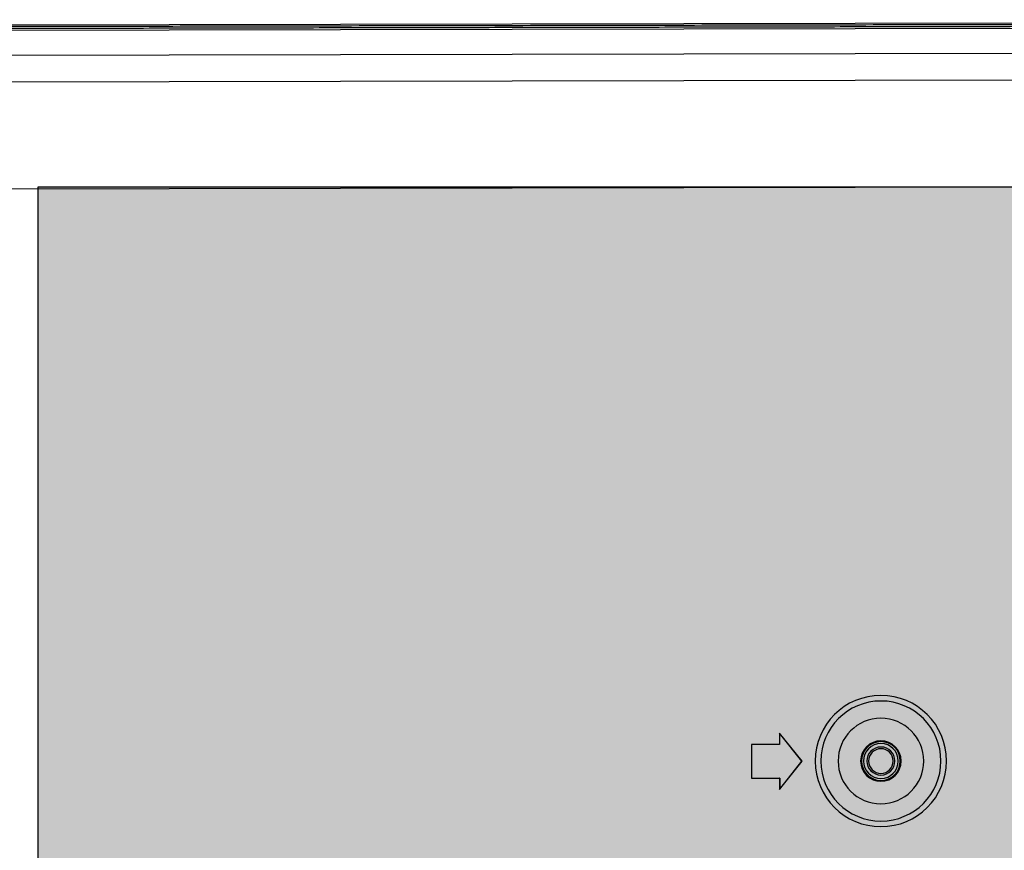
# Model space of a CAD drawing. Header units: millimetres. Extents: x 40090 to 187415, y -53271 to 40260.
# Tile 111 of 256: x 71758 to 71845, y 14429 to 14502. Entities that reach past the tile are written whole.
import ezdxf

# ---------------------------------------------------------------- set-up
doc = ezdxf.new("R2010")
doc.units = ezdxf.units.MM
for name, color, linetype in [('AVM_projekce', 240, 'Continuous'), ('AVM_projektor', 6, 'Continuous'), ('AVM_TECHNIKA', 6, 'Continuous')]:
    doc.layers.add(name, color=color, linetype=linetype)

# ---------------------------------------------------------------- blocks, each defined once
blk = doc.blocks.new('PT-FW430-bottom')
for p, q in [((-215, 3.285), (-215, 320.97)), ((-200.483, 304.353), (-200.483, 73.888)), ((-214.565, 304.016), (-214.565, 3.544)), ((-212.351, 304.11), (-212.351, 27.667)), ((-209.986, 304.238), (-209.986, 31.031)), ((-151, 190.867), (-148, 190.867)), ((-151, 188.367), (-151, 190.867)), ((-150.993, 190.86), (-151, 190.867)), ((-150.993, 190.86), (-148.007, 190.86)), ((-150.993, 188.36), (-150.993, 190.86)), ((-148.007, 190.86), (-148, 190.867)), ((-148.007, 190.86), (-148.007, 188.36)), ((-148, 190.867), (-148, 188.367)), ((-152, 188.367), (-151, 188.367)), ((-149.5, 186.367), (-152, 188.367)), ((-151.98, 188.36), (-152, 188.367)), ((-151.98, 188.36), (-150.993, 188.36)), ((-149.5, 186.376), (-151.98, 188.36)), ((-150.993, 188.36), (-151, 188.367)), ((-147, 188.367), (-149.5, 186.367)), ((-147.02, 188.36), (-149.5, 186.376)), ((-148.007, 188.36), (-148, 188.367)), ((-148.007, 188.36), (-147.02, 188.36)), ((-148, 188.367), (-147, 188.367)), ((-147.02, 188.36), (-147, 188.367)), ((-149.5, 186.376), (-149.5, 186.367))]:
    blk.add_line(p, q)
for radius in [5.829, 5.33, 3.8, 1.8, 1.724, 1.545, 1.245, 1.093]:
    blk.add_circle((-149.5, 179.367), radius)
for points, start_tangent, end_tangent in [([(-214.9, 320.87), (-214.9, 299.696), (-214.9, 278.521), (-214.899, 257.347), (-214.899, 236.172), (-214.899, 214.997), (-214.899, 193.823), (-214.899, 172.648), (-214.899, 151.474), (-214.899, 130.299), (-214.899, 109.125), (-214.899, 87.95), (-214.899, 66.775), (-214.899, 45.601), (-214.899, 24.426), (-214.899, 3.252)], (0.000001, -1), (0.000001, -1)), ([(-214.697, 3.219), (-214.697, 7.244), (-214.697, 11.27), (-214.697, 15.295), (-214.697, 19.32), (-214.697, 23.345), (-214.697, 27.37), (-214.697, 31.396), (-214.697, 35.421), (-214.697, 39.446), (-214.697, 43.471), (-214.697, 47.497), (-214.697, 51.522), (-214.697, 55.547), (-214.697, 59.572), (-214.697, 63.597), (-214.697, 67.623), (-214.697, 71.648), (-214.697, 75.673), (-214.697, 79.698), (-214.697, 83.724), (-214.697, 87.749), (-214.697, 91.774), (-214.697, 95.799), (-214.697, 99.824), (-214.697, 103.85), (-214.697, 107.875), (-214.697, 111.9), (-214.697, 115.925), (-214.697, 119.951), (-214.697, 123.976), (-214.697, 128.001), (-214.697, 132.026), (-214.697, 136.051), (-214.697, 140.077), (-214.697, 144.102), (-214.697, 148.127), (-214.697, 152.152), (-214.697, 156.178), (-214.697, 160.203), (-214.697, 164.228), (-214.697, 168.253), (-214.697, 172.278), (-214.697, 176.304), (-214.697, 180.329), (-214.698, 184.354), (-214.698, 188.379), (-214.698, 192.405), (-214.698, 196.43), (-214.698, 200.455), (-214.698, 204.48), (-214.698, 208.505), (-214.698, 212.531), (-214.698, 216.556), (-214.698, 220.581), (-214.698, 224.606), (-214.698, 228.632), (-214.698, 232.657), (-214.698, 236.682), (-214.698, 240.707), (-214.698, 244.732), (-214.698, 248.758), (-214.698, 252.783), (-214.698, 256.808), (-214.698, 260.833), (-214.698, 264.859), (-214.698, 268.884), (-214.698, 272.909), (-214.698, 276.934), (-214.698, 280.959), (-214.698, 284.985), (-214.698, 289.01), (-214.698, 293.035), (-214.698, 297.06), (-214.698, 301.086), (-214.698, 305.111)], (-0.000004, 1), (-0.000004, 1))]:
    blk.add_spline(points, degree=3, dxfattribs=dict(start_tangent=start_tangent, end_tangent=end_tangent))
blk = doc.blocks.new('player')
at = {"layer": 'AVM_projekce'}
h = blk.add_hatch(color=6, dxfattribs=at)
h.dxf.hatch_style = 1
h.paths.add_polyline_path([(71498.368, 37158.685), (71628.368, 37158.685), (71628.368, 37298.685), (71498.368, 37298.685)])
at = {"layer": 'AVM_TECHNIKA'}
blk.add_lwpolyline([(71498.368, 37158.685), (71628.368, 37158.685), (71628.368, 37298.685), (71498.368, 37298.685)], close=True, dxfattribs=at)

msp = doc.modelspace()

# ---------------------------------------------------------------- block references
at = {"layer": 'AVM_projekce'}
msp.add_blockref('player', (261.284, -22811.077), dxfattribs=at)
at = {"layer": 'AVM_projektor', "xscale": -1, "rotation": 90.11045350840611}
msp.add_blockref('PT-FW430-bottom', (72014.158, 14287.489), dxfattribs=at)

doc.saveas('drawing.dxf')
